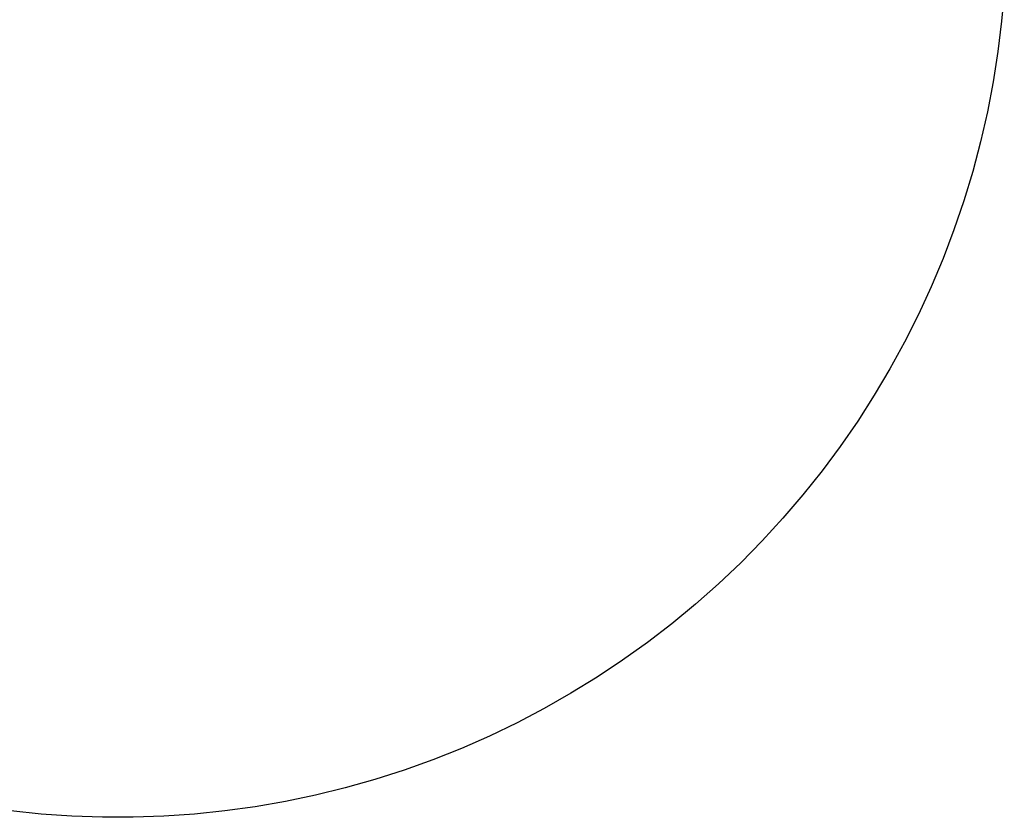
# Model space of a CAD drawing. Header units: millimetres. Extents: x 13 to 1450, y -837 to 950.
# Tile 2 of 7: x 1145 to 1449, y -837 to -591. Entities that reach past the tile are written whole.
import ezdxf

# ---------------------------------------------------------------- set-up
doc = ezdxf.new("R2010")
doc.units = ezdxf.units.MM
doc.layers.add('Make2D$Visible$Curves', color=7, linetype='Continuous', true_color=0x000000)

msp = doc.modelspace()

# ---------------------------------------------------------------- linework, layer by layer
at = {"layer": 'Make2D$Visible$Curves', "color": 18, "lineweight": -3, "true_color": 0x000000}
for p, q in [((1448.96, -582.03), (1448.14, -591.47)), ((1448.14, -591.47), (1447, -600.87)), ((1447, -600.87), (1445.53, -610.23)), ((1445.53, -610.23), (1443.75, -619.53)), ((1443.75, -619.53), (1441.64, -628.76)), ((1441.64, -628.76), (1439.21, -637.92)), ((1439.21, -637.92), (1436.47, -646.98)), ((1436.47, -646.98), (1433.42, -655.95)), ((1433.42, -655.95), (1430.06, -664.8)), ((1430.06, -664.8), (1426.4, -673.54)), ((1426.4, -673.54), (1422.44, -682.14)), ((1422.44, -682.14), (1418.19, -690.6)), ((1418.19, -690.6), (1413.64, -698.91)), ((1413.64, -698.91), (1408.81, -707.05)), ((1408.81, -707.05), (1403.7, -715.03)), ((1403.7, -715.03), (1398.32, -722.82)), ((1398.32, -722.82), (1392.68, -730.43)), ((1392.68, -730.43), (1386.77, -737.83)), ((1386.77, -737.83), (1380.62, -745.03)), ((1380.62, -745.03), (1374.21, -752.01)), ((1374.21, -752.01), (1367.58, -758.76)), ((1367.58, -758.76), (1360.71, -765.28)), ((1360.71, -765.28), (1353.62, -771.56)), ((1353.62, -771.56), (1346.32, -777.6)), ((1346.32, -777.6), (1338.81, -783.37)), ((1338.81, -783.37), (1331.11, -788.89)), ((1331.11, -788.89), (1323.23, -794.13)), ((1323.23, -794.13), (1315.16, -799.1)), ((1315.16, -799.1), (1306.93, -803.79)), ((1306.93, -803.79), (1298.55, -808.19)), ((1298.55, -808.19), (1290.02, -812.3)), ((1290.02, -812.3), (1281.35, -816.11)), ((1281.35, -816.11), (1272.55, -819.62)), ((1272.55, -819.62), (1263.64, -822.83)), ((1263.64, -822.83), (1254.62, -825.72)), ((1254.62, -825.72), (1245.51, -828.3)), ((1245.51, -828.3), (1236.31, -830.57)), ((1227.05, -832.52), (1217.72, -834.15)), ((1236.31, -830.57), (1227.05, -832.52)), ((1151.62, -836.43), (1142.2, -835.45)), ((1208.34, -835.45), (1198.92, -836.43)), ((1217.72, -834.15), (1208.34, -835.45)), ((1161.07, -837.08), (1151.62, -836.43)), ((1170.53, -837.41), (1161.07, -837.08)), ((1180, -837.41), (1170.53, -837.41)), ((1189.47, -837.08), (1180, -837.41)), ((1198.92, -836.43), (1189.47, -837.08))]:
    msp.add_line(p, q, dxfattribs=at)

doc.saveas('drawing.dxf')
